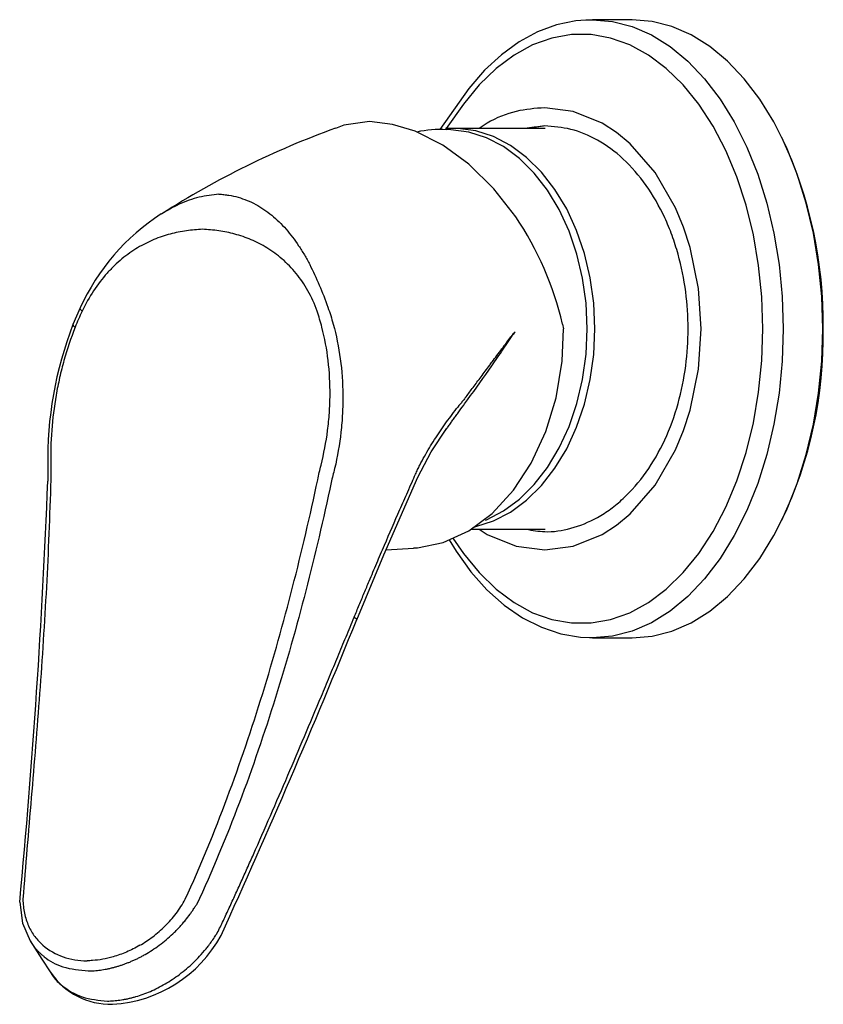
# Model space of a CAD drawing. Header units: millimetres. Extents: x 3811.49 to 3812.61, y 4795.07 to 4797.37.
# Tile 46 of 58: x 3812.3649 to 3812.4481, y 4796.3731 to 4796.475. Entities that reach past the tile are written whole.
import ezdxf

# ---------------------------------------------------------------- set-up
doc = ezdxf.new("R2010")
doc.units = ezdxf.units.MM
doc.layers.add('SANINDUSA', color=3, linetype='Continuous')

msp = doc.modelspace()

# ---------------------------------------------------------------- linework, layer by layer
at = {"layer": 'SANINDUSA'}
for p, q in [((3812.42355223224, 4796.475000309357), (3812.424219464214, 4796.475018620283)), ((3812.428313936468, 4796.475018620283), (3812.424219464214, 4796.475018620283)), ((3812.419302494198, 4796.463768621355), (3812.409780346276, 4796.463768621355)), ((3812.371169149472, 4796.445171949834), (3812.370422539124, 4796.443446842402)), ((3812.421090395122, 4796.44350559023), (3812.421199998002, 4796.443018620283)), ((3812.367821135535, 4796.428717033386), (3812.367816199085, 4796.427259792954)), ((3812.411620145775, 4796.42226861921), (3812.419302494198, 4796.42226861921)), ((3812.402837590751, 4796.420148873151), (3812.405671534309, 4796.420301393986)), ((3812.424219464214, 4796.411018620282), (3812.423912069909, 4796.411022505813)), ((3812.424219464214, 4796.411018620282), (3812.428313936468, 4796.411018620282))]:
    msp.add_line(p, q, dxfattribs=at)
at = {"layer": 'SANINDUSA', "flags": 128}
for points in [[(3812.423502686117, 4796.474959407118), (3812.422493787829, 4796.474904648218), (3812.420486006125, 4796.474481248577), (3812.41852089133, 4796.473750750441), (3812.416612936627, 4796.472718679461), (3812.414778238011, 4796.471391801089), (3812.413034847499, 4796.469780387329), (3812.411401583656, 4796.467899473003), (3812.408400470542, 4796.463650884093)], [(3812.424219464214, 4796.475018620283), (3812.426281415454, 4796.474843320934), (3812.428320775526, 4796.474319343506), (3812.430315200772, 4796.473452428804), (3812.432242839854, 4796.472252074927), (3812.434082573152, 4796.470731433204), (3812.435814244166, 4796.468907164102), (3812.437418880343, 4796.466799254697), (3812.438878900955, 4796.464430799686), (3812.440178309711, 4796.461827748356), (3812.441302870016, 4796.459018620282), (3812.442240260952, 4796.456034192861), (3812.442980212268, 4796.452907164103), (3812.443514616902, 4796.449671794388), (3812.443837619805, 4796.446363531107), (3812.443945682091, 4796.443018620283)], [(3812.448040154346, 4796.443018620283), (3812.44793209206, 4796.446363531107), (3812.447609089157, 4796.449671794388), (3812.447074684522, 4796.452907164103), (3812.446334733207, 4796.456034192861), (3812.445397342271, 4796.459018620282), (3812.444272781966, 4796.461827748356), (3812.44297337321, 4796.464430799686), (3812.441513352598, 4796.466799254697), (3812.43990871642, 4796.468907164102), (3812.438177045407, 4796.470731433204), (3812.436337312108, 4796.472252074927), (3812.434409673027, 4796.473452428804), (3812.432415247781, 4796.474319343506), (3812.430375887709, 4796.474843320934), (3812.428313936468, 4796.475018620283)], [(3812.441839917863, 4796.443018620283), (3812.441729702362, 4796.446316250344), (3812.441400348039, 4796.449575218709), (3812.440855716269, 4796.452757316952), (3812.440102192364, 4796.45582523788), (3812.439148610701, 4796.458743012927), (3812.438006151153, 4796.461476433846), (3812.436688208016, 4796.463993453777), (3812.435210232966, 4796.466264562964), (3812.433589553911, 4796.468263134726), (3812.431845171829, 4796.469965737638), (3812.429997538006, 4796.471352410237), (3812.42806831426, 4796.472406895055), (3812.426080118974, 4796.47311682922), (3812.424056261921, 4796.473473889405), (3812.422020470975, 4796.473473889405), (3812.419996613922, 4796.47311682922), (3812.418008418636, 4796.472406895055), (3812.41607919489, 4796.471352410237), (3812.414231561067, 4796.469965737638), (3812.412487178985, 4796.468263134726), (3812.41086649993, 4796.466264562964), (3812.409059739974, 4796.463739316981)], [(3812.412475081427, 4796.42226861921), (3812.413298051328, 4796.42173857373), (3812.416310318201, 4796.420513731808), (3812.419255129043, 4796.420131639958), (3812.422199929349, 4796.420513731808), (3812.425212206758, 4796.42173857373), (3812.426699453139, 4796.422696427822), (3812.428110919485, 4796.423862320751), (3812.430698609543, 4796.426835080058), (3812.432800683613, 4796.430494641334), (3812.433624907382, 4796.432490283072), (3812.434302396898, 4796.434594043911), (3812.435168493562, 4796.438854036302), (3812.435438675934, 4796.443018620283), (3812.435168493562, 4796.447183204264), (3812.434302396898, 4796.451443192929), (3812.433625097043, 4796.453546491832), (3812.432800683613, 4796.455542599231), (3812.430698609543, 4796.459202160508), (3812.428110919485, 4796.462174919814), (3812.426699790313, 4796.463340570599), (3812.425212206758, 4796.46429866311), (3812.422199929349, 4796.465523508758), (3812.419255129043, 4796.465905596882), (3812.419255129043, 4796.465905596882)], [(3812.401109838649, 4796.464463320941), (3812.398459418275, 4796.464088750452), (3812.397612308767, 4796.463744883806)], [(3812.416268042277, 4796.454596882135), (3812.41400530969, 4796.457511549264), (3812.411416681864, 4796.460059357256), (3812.408720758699, 4796.462027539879), (3812.40583958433, 4796.463473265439), (3812.403483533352, 4796.464182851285), (3812.401109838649, 4796.464463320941)], [(3812.424452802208, 4796.443018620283), (3812.424332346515, 4796.445672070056), (3812.423972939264, 4796.448281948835), (3812.423380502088, 4796.450805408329), (3812.422564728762, 4796.453201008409), (3812.42153906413, 4796.455429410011), (3812.420320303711, 4796.457454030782), (3812.418928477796, 4796.459241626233), (3812.417386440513, 4796.460762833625), (3812.415719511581, 4796.461992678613), (3812.413955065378, 4796.462910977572), (3812.412122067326, 4796.463502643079), (3812.410250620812, 4796.463757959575), (3812.408985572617, 4796.463738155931)], [(3812.423657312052, 4796.443018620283), (3812.423537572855, 4796.445656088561), (3812.423180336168, 4796.448250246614), (3812.4225914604, 4796.450758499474), (3812.421780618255, 4796.453139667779), (3812.420761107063, 4796.455354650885), (3812.41954970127, 4796.457367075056), (3812.418166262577, 4796.459143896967), (3812.416633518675, 4796.460655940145), (3812.414976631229, 4796.461878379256), (3812.413222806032, 4796.462791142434), (3812.411400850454, 4796.463379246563), (3812.409540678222, 4796.463633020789), (3812.409083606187, 4796.463643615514)], [(3812.405671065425, 4796.420343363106), (3812.406076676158, 4796.420330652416), (3812.408759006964, 4796.420890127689), (3812.411411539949, 4796.422113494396), (3812.413811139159, 4796.423897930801), (3812.416026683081, 4796.42629659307), (3812.417865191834, 4796.429097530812), (3812.419384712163, 4796.432393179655), (3812.420441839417, 4796.435871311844), (3812.421070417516, 4796.439673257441), (3812.421199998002, 4796.443018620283)], [(3812.40973875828, 4796.421341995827), (3812.41086649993, 4796.419772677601), (3812.412487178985, 4796.417774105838), (3812.414231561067, 4796.416071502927), (3812.41607919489, 4796.414684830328), (3812.418008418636, 4796.413630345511), (3812.419996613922, 4796.412920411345), (3812.422020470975, 4796.41256335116), (3812.424056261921, 4796.41256335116), (3812.426080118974, 4796.412920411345), (3812.42806831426, 4796.413630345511), (3812.429997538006, 4796.414684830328), (3812.431845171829, 4796.416071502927), (3812.433589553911, 4796.417774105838), (3812.435210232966, 4796.419772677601), (3812.436688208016, 4796.422043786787), (3812.438006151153, 4796.424560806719), (3812.439148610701, 4796.427294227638), (3812.440102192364, 4796.430212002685), (3812.440855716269, 4796.433279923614), (3812.441400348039, 4796.436462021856), (3812.441729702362, 4796.439720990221), (3812.441839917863, 4796.443018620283)], [(3812.412007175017, 4796.422508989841), (3812.412122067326, 4796.422534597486), (3812.413955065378, 4796.423126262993), (3812.415719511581, 4796.424044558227), (3812.417386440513, 4796.42527440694), (3812.418928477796, 4796.426795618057), (3812.420320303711, 4796.428583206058), (3812.42153906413, 4796.430607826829), (3812.422564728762, 4796.432836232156), (3812.423380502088, 4796.435231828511), (3812.423972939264, 4796.437755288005), (3812.424332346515, 4796.440365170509), (3812.424452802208, 4796.443018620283)], [(3812.413124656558, 4796.423205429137), (3812.413222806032, 4796.423246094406), (3812.414976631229, 4796.424158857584), (3812.416633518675, 4796.42538130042), (3812.418166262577, 4796.426893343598), (3812.41954970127, 4796.428670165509), (3812.420761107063, 4796.43068258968), (3812.421780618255, 4796.432897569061), (3812.4225914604, 4796.435278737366), (3812.423180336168, 4796.437786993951), (3812.423537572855, 4796.440381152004), (3812.423657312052, 4796.443018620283)], [(3812.443945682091, 4796.443018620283), (3812.443837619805, 4796.439673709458), (3812.443514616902, 4796.436365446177), (3812.442980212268, 4796.433130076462), (3812.442240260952, 4796.430003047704), (3812.441302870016, 4796.427018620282), (3812.440178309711, 4796.424209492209), (3812.438878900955, 4796.421606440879), (3812.437418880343, 4796.419237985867), (3812.435814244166, 4796.417130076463), (3812.434082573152, 4796.415305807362), (3812.432242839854, 4796.413785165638), (3812.430315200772, 4796.412584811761), (3812.428320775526, 4796.411717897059), (3812.426281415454, 4796.411193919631), (3812.424219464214, 4796.411018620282)], [(3812.428313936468, 4796.411018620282), (3812.430375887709, 4796.411193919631), (3812.432415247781, 4796.411717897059), (3812.434409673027, 4796.412584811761), (3812.436337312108, 4796.413785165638), (3812.438177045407, 4796.415305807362), (3812.43990871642, 4796.417130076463), (3812.441513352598, 4796.419237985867), (3812.44297337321, 4796.421606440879), (3812.444272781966, 4796.424209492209), (3812.445397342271, 4796.427018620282), (3812.446334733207, 4796.430003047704), (3812.447074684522, 4796.433130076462), (3812.447609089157, 4796.436365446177), (3812.44793209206, 4796.439673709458), (3812.448040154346, 4796.443018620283)], [(3812.406120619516, 4796.427667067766), (3812.407497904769, 4796.430283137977), (3812.409121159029, 4796.432732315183)], [(3812.39979455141, 4796.412906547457), (3812.402611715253, 4796.419631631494), (3812.406120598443, 4796.427667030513)], [(3812.409375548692, 4796.421174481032), (3812.410082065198, 4796.419981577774), (3812.411615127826, 4796.417868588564), (3812.413282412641, 4796.416004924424), (3812.415067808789, 4796.414412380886), (3812.416951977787, 4796.413110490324), (3812.418912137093, 4796.412115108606), (3812.420923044, 4796.411436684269), (3812.422959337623, 4796.411079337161), (3812.423889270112, 4796.411062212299)], [(3812.364905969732, 4796.383645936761), (3812.365190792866, 4796.381496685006), (3812.365976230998, 4796.379662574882)], [(3812.365976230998, 4796.379662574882), (3812.367184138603, 4796.377771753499), (3812.368076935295, 4796.376434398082)]]:
    msp.add_lwpolyline(points, dxfattribs=at)
at = {"layer": 'SANINDUSA'}
for centre, radius, start, end in [((3812.428545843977, 4796.378258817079), 0.09095155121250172, 109.8934426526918, 122.5358035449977), ((3812.408444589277, 4796.45223507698), 0.01141589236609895, 86.75217216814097, 102.3178734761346), ((3812.402628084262, 4796.443551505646), 0.04546647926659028, 359.3284551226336, 25.0935830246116), ((3812.39197925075, 4796.435729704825), 0.02285206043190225, 122.9404483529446, 155.5945897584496), ((3812.388983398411, 4796.436139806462), 0.03294106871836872, 12.92085372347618, 34.0769408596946), ((3812.406063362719, 4796.429557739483), 0.03825147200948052, 158.7093104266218, 181.2593541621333), ((3812.403656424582, 4796.44226319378), 0.04444143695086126, 334.6039499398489, 0.9739747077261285), ((3811.575115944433, 4796.458250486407), 0.7933058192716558, 354.6037813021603, 357.7611684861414), ((3811.617583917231, 4796.729448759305), 0.8438319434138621, 335.550981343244, 337.9680155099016), ((3812.373732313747, 4796.386754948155), 0.01368822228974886, 273.3153445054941, 331.3914943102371), ((3812.374312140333, 4796.380572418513), 0.007485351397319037, 213.8076758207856, 271.5082853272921)]:
    msp.add_arc(centre, radius, start, end, dxfattribs=at)
for points, knots in [([(3812.419255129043, 4796.465905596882), (3812.41826954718, 4796.465827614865), (3812.416239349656, 4796.465666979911), (3812.413965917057, 4796.464760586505), (3812.412747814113, 4796.463950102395), (3812.412475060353, 4796.463768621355)], [0, 0, 0, 0, 0.4227077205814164, 0.8707345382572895, 1, 1, 1, 1]), ([(3812.417328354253, 4796.42226861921), (3812.417969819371, 4796.4221555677), (3812.419510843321, 4796.421883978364), (3812.422027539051, 4796.422277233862), (3812.424312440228, 4796.423188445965), (3812.426097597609, 4796.424340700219), (3812.427843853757, 4796.42578255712), (3812.429830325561, 4796.428063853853), (3812.431758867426, 4796.431421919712), (3812.433137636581, 4796.43518557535), (3812.433933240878, 4796.439099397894), (3812.434187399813, 4796.443018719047), (3812.433933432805, 4796.446937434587), (3812.433275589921, 4796.450171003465), (3812.432462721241, 4796.452695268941), (3812.431442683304, 4796.455165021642), (3812.42982980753, 4796.457973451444), (3812.427455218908, 4796.460704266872), (3812.42479393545, 4796.46264181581), (3812.422026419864, 4796.463810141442), (3812.420160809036, 4796.463950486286), (3812.419255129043, 4796.464018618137)], [0, 0, 0, 0, 0.03987980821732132, 0.09580527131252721, 0.1550807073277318, 0.1859939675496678, 0.216899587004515, 0.2799495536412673, 0.3429993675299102, 0.4047391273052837, 0.4640144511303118, 0.5199399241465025, 0.5758653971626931, 0.6351406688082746, 0.6660540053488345, 0.6969597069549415, 0.7600095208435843, 0.8230594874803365, 0.8847991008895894, 0.944074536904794, 1, 1, 1, 1]), ([(3812.385536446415, 4796.456954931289), (3812.384850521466, 4796.456878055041), (3812.383486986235, 4796.456725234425), (3812.381478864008, 4796.456013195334), (3812.380218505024, 4796.455277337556), (3812.379630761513, 4796.45493418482)], [0, 0, 0, 0, 0.3507413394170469, 0.6972310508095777, 0.9999999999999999, 0.9999999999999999, 0.9999999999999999, 0.9999999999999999]), ([(3812.385536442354, 4796.456954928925), (3812.385626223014, 4796.456950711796), (3812.385710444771, 4796.456945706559), (3812.385880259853, 4796.456933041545), (3812.386133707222, 4796.45691047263), (3812.386383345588, 4796.456877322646), (3812.386877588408, 4796.456797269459), (3812.387200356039, 4796.456725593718), (3812.388148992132, 4796.456458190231), (3812.388755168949, 4796.45621016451), (3812.389919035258, 4796.455585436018), (3812.390479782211, 4796.455206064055), (3812.391525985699, 4796.454346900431), (3812.392015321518, 4796.453865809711), (3812.392937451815, 4796.452812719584), (3812.393369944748, 4796.452240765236), (3812.393985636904, 4796.451315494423), (3812.394184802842, 4796.450996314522), (3812.394566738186, 4796.45034443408), (3812.394750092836, 4796.4500111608), (3812.395280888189, 4796.448990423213), (3812.395609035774, 4796.448281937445), (3812.396231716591, 4796.446807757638), (3812.396526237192, 4796.446041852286), (3812.396812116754, 4796.445241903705)], [0, 0, 0, 0, 0.015625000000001, 0.015625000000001, 0.031250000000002, 0.06250000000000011, 0.06250000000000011, 0.125, 0.125, 0.2499999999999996, 0.2499999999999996, 0.374999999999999, 0.374999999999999, 0.4999999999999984, 0.4999999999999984, 0.6249999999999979, 0.6249999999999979, 0.6874999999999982, 0.6874999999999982, 0.7499999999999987, 0.7499999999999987, 0.8749999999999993, 0.8749999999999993, 1, 1, 1, 1]), ([(3812.383833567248, 4796.453321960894), (3812.383271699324, 4796.453293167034), (3812.382716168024, 4796.453241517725), (3812.381604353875, 4796.453080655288), (3812.381048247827, 4796.45297120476), (3812.379928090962, 4796.452675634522), (3812.379363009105, 4796.452488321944), (3812.378229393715, 4796.452015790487), (3812.377669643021, 4796.451736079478), (3812.376567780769, 4796.451076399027), (3812.376025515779, 4796.450696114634), (3812.375230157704, 4796.450038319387), (3812.374968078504, 4796.449804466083), (3812.374451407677, 4796.449305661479), (3812.374197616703, 4796.449041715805), (3812.373458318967, 4796.448213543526), (3812.37299234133, 4796.447610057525), (3812.372126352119, 4796.446299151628), (3812.371726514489, 4796.445591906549), (3812.371368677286, 4796.444834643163)], [0, 0, 0, 0, 0.1250000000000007, 0.1250000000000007, 0.2500000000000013, 0.2500000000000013, 0.375000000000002, 0.375000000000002, 0.5000000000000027, 0.5000000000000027, 0.6250000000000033, 0.6250000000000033, 0.6875000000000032, 0.6875000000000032, 0.7500000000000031, 0.7500000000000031, 0.8750000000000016, 0.8750000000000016, 1, 1, 1, 1]), ([(3812.395694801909, 4796.444834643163), (3812.395434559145, 4796.4455914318), (3812.395114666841, 4796.44629702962), (3812.394382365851, 4796.447602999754), (3812.393970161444, 4796.448203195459), (3812.393298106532, 4796.449025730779), (3812.393065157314, 4796.449286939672), (3812.392583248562, 4796.449784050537), (3812.392333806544, 4796.450020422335), (3812.391570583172, 4796.450685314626), (3812.391044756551, 4796.451066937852), (3812.389970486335, 4796.451727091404), (3812.38942267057, 4796.452005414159), (3812.388311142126, 4796.452474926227), (3812.387744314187, 4796.452667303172), (3812.386622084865, 4796.452968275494), (3812.386064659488, 4796.453079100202), (3812.384951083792, 4796.453241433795), (3812.384395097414, 4796.453293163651), (3812.383833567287, 4796.453321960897)], [0, 0, 0, 0, 0.1249999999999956, 0.1249999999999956, 0.2499999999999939, 0.2499999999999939, 0.3124999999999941, 0.3124999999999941, 0.3749999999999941, 0.3749999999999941, 0.4999999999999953, 0.4999999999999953, 0.6249999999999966, 0.6249999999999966, 0.7499999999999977, 0.7499999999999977, 0.8749999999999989, 0.8749999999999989, 1, 1, 1, 1]), ([(3812.371368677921, 4796.444834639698), (3812.371315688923, 4796.444884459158), (3812.371206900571, 4796.444986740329), (3812.371144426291, 4796.445103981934), (3812.371170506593, 4796.445149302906), (3812.371180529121, 4796.445166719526)], [0, 0, 0, 0, 0.3689636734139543, 0.7574959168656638, 0.9999999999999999, 0.9999999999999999, 0.9999999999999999, 0.9999999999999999]), ([(3812.370437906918, 4796.44344091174), (3812.370429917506, 4796.443423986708), (3812.370412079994, 4796.443386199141), (3812.370492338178, 4796.443289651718), (3812.370596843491, 4796.443212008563), (3812.370647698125, 4796.443174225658)], [0, 0, 0, 0, 0.2940270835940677, 0.6564577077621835, 0.9999999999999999, 0.9999999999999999, 0.9999999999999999, 0.9999999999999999]), ([(3812.397361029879, 4796.443505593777), (3812.397686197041, 4796.442330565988), (3812.39792938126, 4796.441128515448), (3812.398261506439, 4796.438676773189), (3812.398350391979, 4796.437426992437), (3812.398367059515, 4796.435518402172), (3812.398352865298, 4796.434874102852), (3812.398285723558, 4796.433593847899), (3812.398232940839, 4796.432956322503), (3812.398018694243, 4796.431051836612), (3812.397801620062, 4796.429792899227), (3812.39751119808, 4796.428546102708)], [0, 0, 0, 0, 0.2500000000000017, 0.2500000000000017, 0.5000000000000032, 0.5000000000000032, 0.6250000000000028, 0.6250000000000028, 0.7500000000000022, 0.7500000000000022, 1, 1, 1, 1]), ([(3812.370647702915, 4796.443174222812), (3812.370202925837, 4796.442061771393), (3812.369818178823, 4796.440917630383), (3812.369325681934, 4796.439157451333), (3812.369175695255, 4796.438563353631), (3812.368904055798, 4796.437360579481), (3812.368782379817, 4796.436750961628), (3812.368465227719, 4796.434930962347), (3812.368314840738, 4796.433719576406), (3812.368130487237, 4796.431302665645), (3812.368096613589, 4796.430095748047), (3812.368122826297, 4796.428897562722)], [0, 0, 0, 0, 0.2500000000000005, 0.2500000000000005, 0.3750000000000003, 0.3750000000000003, 0.5000000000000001, 0.5000000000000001, 0.75, 0.75, 1, 1, 1, 1]), ([(3812.396100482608, 4796.428897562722), (3812.396397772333, 4796.430086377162), (3812.396625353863, 4796.431286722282), (3812.396860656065, 4796.433102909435), (3812.396921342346, 4796.433710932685), (3812.397006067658, 4796.434932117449), (3812.397029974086, 4796.435546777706), (3812.397044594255, 4796.437367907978), (3812.396979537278, 4796.438560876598), (3812.396700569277, 4796.440902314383), (3812.396486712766, 4796.442050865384), (3812.396193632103, 4796.443174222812)], [0, 0, 0, 0, 0.2500000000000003, 0.2500000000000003, 0.3750000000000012, 0.3750000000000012, 0.500000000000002, 0.500000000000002, 0.750000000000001, 0.750000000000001, 1, 1, 1, 1]), ([(3812.411268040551, 4796.435659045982), (3812.41212546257, 4796.43684192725), (3812.412961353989, 4796.438011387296), (3812.414175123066, 4796.439754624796), (3812.41457326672, 4796.440334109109), (3812.415157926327, 4796.441199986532), (3812.415350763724, 4796.441488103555), (3812.415638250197, 4796.441917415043), (3812.415733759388, 4796.442060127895), (3812.415877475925, 4796.442271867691), (3812.415925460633, 4796.44234205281), (3812.416022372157, 4796.442480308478), (3812.416071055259, 4796.442549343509), (3812.416122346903, 4796.442612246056)], [0, 0, 0, 0, 0.5000000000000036, 0.5000000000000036, 0.7500000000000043, 0.7500000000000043, 0.875000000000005, 0.875000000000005, 0.9375000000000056, 0.9375000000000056, 0.9687500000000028, 0.9687500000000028, 1, 1, 1, 1]), ([(3812.415340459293, 4796.441638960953), (3812.415478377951, 4796.441824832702), (3812.415685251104, 4796.442103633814), (3812.415921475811, 4796.44241189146), (3812.416041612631, 4796.442557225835), (3812.416101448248, 4796.442624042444), (3812.416143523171, 4796.442663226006), (3812.416171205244, 4796.442687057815), (3812.416190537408, 4796.442693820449), (3812.416198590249, 4796.442696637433)], [0, 0, 0, 0, 0.4999953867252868, 0.7499755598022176, 0.8473464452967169, 0.9165916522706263, 0.9499247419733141, 0.9791410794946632, 1, 1, 1, 1]), ([(3812.413827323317, 4796.439603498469), (3812.413988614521, 4796.439819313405), (3812.41432387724, 4796.440267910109), (3812.414654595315, 4796.440713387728), (3812.414826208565, 4796.440944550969)], [0, 0, 0, 0, 0.4810889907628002, 1, 1, 1, 1]), ([(3812.411840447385, 4796.43694460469), (3812.411975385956, 4796.437125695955), (3812.412251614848, 4796.437496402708), (3812.412673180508, 4796.438060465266), (3812.413111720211, 4796.43864675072), (3812.413408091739, 4796.439042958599), (3812.413559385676, 4796.439245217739)], [0, 0, 0, 0, 0.2335311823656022, 0.4780550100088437, 0.7335536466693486, 1, 1, 1, 1]), ([(3812.411129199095, 4796.435986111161), (3812.411246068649, 4796.436144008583), (3812.411483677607, 4796.436465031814), (3812.411720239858, 4796.436783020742), (3812.411840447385, 4796.43694460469)], [0, 0, 0, 0, 0.4918566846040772, 1, 1, 1, 1]), ([(3812.411129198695, 4796.435986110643), (3812.411087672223, 4796.435934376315), (3812.411004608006, 4796.435830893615), (3812.410837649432, 4796.435626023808), (3812.410547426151, 4796.435265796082), (3812.410299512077, 4796.434959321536), (3812.410134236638, 4796.434755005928)], [0, 0, 0, 0, 0.124982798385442, 0.2499995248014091, 0.5000015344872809, 1, 1, 1, 1]), ([(3812.410280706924, 4796.434319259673), (3812.410477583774, 4796.434584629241), (3812.410808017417, 4796.435030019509), (3812.411135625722, 4796.435477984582), (3812.411268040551, 4796.435659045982)], [0, 0, 0, 0, 0.5958135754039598, 1, 1, 1, 1]), ([(3812.405884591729, 4796.427967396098), (3812.405956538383, 4796.428125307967), (3812.406100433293, 4796.428441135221), (3812.406404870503, 4796.429059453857), (3812.40696487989, 4796.430117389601), (3812.407657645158, 4796.431263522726), (3812.408391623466, 4796.432371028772), (3812.408952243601, 4796.433172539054), (3812.409536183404, 4796.433972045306), (3812.409930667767, 4796.43448849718), (3812.410134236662, 4796.434755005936)], [0, 0, 0, 0, 0.0625040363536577, 0.1250094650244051, 0.2500084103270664, 0.4999642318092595, 0.6218971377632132, 0.7499780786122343, 0.8709792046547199, 1, 1, 1, 1]), ([(3812.368118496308, 4796.427397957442), (3812.368016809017, 4796.423662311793), (3812.367863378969, 4796.419949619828), (3812.367471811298, 4796.412573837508), (3812.367233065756, 4796.408909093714), (3812.366699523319, 4796.401641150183), (3812.366403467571, 4796.398039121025), (3812.365806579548, 4796.390926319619), (3812.365502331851, 4796.387415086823), (3812.365243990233, 4796.383969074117)], [0, 0, 0, 0, 0.25, 0.25, 0.5, 0.5, 0.75, 0.75, 1, 1, 1, 1]), ([(3812.382052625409, 4796.383969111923), (3812.383632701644, 4796.387415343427), (3812.3850675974, 4796.390923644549), (3812.387721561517, 4796.398032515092), (3812.388938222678, 4796.401634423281), (3812.391184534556, 4796.40889994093), (3812.392214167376, 4796.412566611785), (3812.394106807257, 4796.419948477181), (3812.394969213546, 4796.423662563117), (3812.395755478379, 4796.427397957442)], [0, 0, 0, 0, 0.25, 0.25, 0.5, 0.5, 0.75, 0.75, 1, 1, 1, 1]), ([(3812.397147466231, 4796.427105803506), (3812.396352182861, 4796.423348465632), (3812.395479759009, 4796.419612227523), (3812.393563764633, 4796.412185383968), (3812.392520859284, 4796.408495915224), (3812.390242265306, 4796.401183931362), (3812.389006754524, 4796.397558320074), (3812.386304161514, 4796.390400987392), (3812.384839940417, 4796.386867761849), (3812.383219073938, 4796.38339621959)], [0, 0, 0, 0, 0.2499999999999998, 0.2499999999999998, 0.4999999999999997, 0.4999999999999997, 0.7499999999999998, 0.7499999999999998, 1, 1, 1, 1]), ([(3812.399531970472, 4796.413167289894), (3812.399705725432, 4796.41358727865), (3812.400051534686, 4796.41442314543), (3812.40056953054, 4796.415667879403), (3812.401173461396, 4796.417109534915), (3812.401869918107, 4796.418757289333), (3812.402924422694, 4796.421228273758), (3812.403991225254, 4796.423691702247), (3812.404950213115, 4796.425866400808), (3812.405490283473, 4796.427088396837), (3812.405763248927, 4796.427696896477), (3812.405884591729, 4796.427967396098)], [0, 0, 0, 0, 0.08419006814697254, 0.1675561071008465, 0.2499997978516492, 0.3742949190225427, 0.5000005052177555, 0.7499991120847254, 0.8749992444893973, 0.9444327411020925, 1, 1, 1, 1]), ([(3812.385357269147, 4796.380478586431), (3812.385587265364, 4796.380894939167), (3812.385995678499, 4796.381766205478), (3812.386606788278, 4796.383086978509), (3812.387223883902, 4796.384432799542), (3812.387846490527, 4796.385803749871), (3812.388474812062, 4796.387199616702), (3812.389486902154, 4796.38946706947), (3812.390893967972, 4796.39266681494), (3812.392647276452, 4796.396729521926), (3812.394402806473, 4796.400857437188), (3812.395833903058, 4796.404262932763), (3812.396985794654, 4796.407022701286), (3812.397837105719, 4796.409069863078), (3812.398687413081, 4796.411123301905), (3812.399250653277, 4796.412486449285), (3812.399531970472, 4796.413167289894)], [0, 0, 0, 0, 0.03984735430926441, 0.08042081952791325, 0.1217234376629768, 0.163755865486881, 0.2065163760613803, 0.2500008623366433, 0.3719761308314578, 0.4999991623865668, 0.6222181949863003, 0.7499990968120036, 0.8118428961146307, 0.8749994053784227, 0.9375669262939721, 1, 1, 1, 1]), ([(3812.399531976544, 4796.413167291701), (3812.399604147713, 4796.413117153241), (3812.399748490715, 4796.413016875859), (3812.399820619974, 4796.412928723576), (3812.399791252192, 4796.412911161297), (3812.39978875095, 4796.412909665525)], [0, 0, 0, 0, 0.4777582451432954, 0.9555208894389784, 1, 1, 1, 1]), ([(3812.365244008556, 4796.383969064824), (3812.365247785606, 4796.38345598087), (3812.365301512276, 4796.382968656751), (3812.365499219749, 4796.38204348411), (3812.365645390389, 4796.381602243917), (3812.366010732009, 4796.380796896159), (3812.36622908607, 4796.380431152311), (3812.366604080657, 4796.379930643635), (3812.366737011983, 4796.379772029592), (3812.367017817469, 4796.379470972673), (3812.367165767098, 4796.379328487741), (3812.367930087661, 4796.378663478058), (3812.368628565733, 4796.378275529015), (3812.369784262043, 4796.37787554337), (3812.370187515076, 4796.377773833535), (3812.371014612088, 4796.377634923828), (3812.371440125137, 4796.377597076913), (3812.371877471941, 4796.377590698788)], [0, 0, 0, 0, 0.1250000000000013, 0.1250000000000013, 0.2500000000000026, 0.2500000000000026, 0.3750000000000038, 0.3750000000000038, 0.4375000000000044, 0.4375000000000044, 0.5000000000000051, 0.5000000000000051, 0.7500000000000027, 0.7500000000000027, 0.8750000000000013, 0.8750000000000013, 1, 1, 1, 1]), ([(3812.371999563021, 4796.376540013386), (3812.372103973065, 4796.376542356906), (3812.372312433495, 4796.376547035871), (3812.372628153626, 4796.376566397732), (3812.372945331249, 4796.376594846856), (3812.373264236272, 4796.376633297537), (3812.373584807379, 4796.376681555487), (3812.373907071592, 4796.376739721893), (3812.374231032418, 4796.376807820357), (3812.374556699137, 4796.376885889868), (3812.374884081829, 4796.376973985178), (3812.375213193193, 4796.377072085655), (3812.375544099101, 4796.377180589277), (3812.375876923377, 4796.377299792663), (3812.376211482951, 4796.37742992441), (3812.376547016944, 4796.377570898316), (3812.376882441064, 4796.377722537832), (3812.377216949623, 4796.377884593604), (3812.377550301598, 4796.378057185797), (3812.378019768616, 4796.37831633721), (3812.378624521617, 4796.378684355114), (3812.379357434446, 4796.379191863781), (3812.380075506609, 4796.379757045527), (3812.380655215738, 4796.380276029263), (3812.381104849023, 4796.380718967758), (3812.381435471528, 4796.381064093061), (3812.381757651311, 4796.381423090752), (3812.382130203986, 4796.38187095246), (3812.382462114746, 4796.382305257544), (3812.382725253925, 4796.382680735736), (3812.382874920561, 4796.382903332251), (3812.382991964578, 4796.383079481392), (3812.383100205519, 4796.383243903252), (3812.383169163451, 4796.383348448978), (3812.383202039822, 4796.383398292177)], [0, 0, 0, 0, 0.02791863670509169, 0.05574110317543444, 0.08348396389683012, 0.1111641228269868, 0.1387987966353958, 0.1664054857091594, 0.1940019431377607, 0.2216061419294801, 0.2492362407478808, 0.2769106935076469, 0.3046503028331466, 0.3324770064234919, 0.3604323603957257, 0.3884634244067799, 0.4164523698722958, 0.4443636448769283, 0.4722188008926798, 0.5000419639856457, 0.5623818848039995, 0.6250263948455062, 0.6876081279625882, 0.7500037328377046, 0.7812397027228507, 0.8125040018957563, 0.8436770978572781, 0.8750046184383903, 0.9249925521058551, 0.9483275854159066, 0.9625041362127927, 0.9761171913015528, 0.9886136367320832, 1, 1, 1, 1]), ([(3812.377342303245, 4796.379193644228), (3812.377796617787, 4796.379457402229), (3812.378244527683, 4796.379754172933), (3812.379122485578, 4796.380421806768), (3812.379553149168, 4796.380793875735), (3812.380361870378, 4796.381595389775), (3812.380743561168, 4796.382027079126), (3812.381274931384, 4796.382726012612), (3812.38144501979, 4796.382967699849), (3812.381764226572, 4796.383460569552), (3812.381913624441, 4796.383712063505), (3812.382052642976, 4796.383969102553)], [0, 0, 0, 0, 0.2500000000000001, 0.2500000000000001, 0.5000000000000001, 0.5000000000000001, 0.7500000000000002, 0.7500000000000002, 0.8750000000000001, 0.8750000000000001, 1, 1, 1, 1]), ([(3812.373992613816, 4796.373419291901), (3812.374096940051, 4796.373422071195), (3812.37430617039, 4796.373427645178), (3812.374624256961, 4796.373448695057), (3812.374946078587, 4796.373479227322), (3812.37527141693, 4796.373520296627), (3812.375599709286, 4796.373571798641), (3812.375930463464, 4796.373633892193), (3812.376263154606, 4796.373706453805), (3812.376597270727, 4796.373789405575), (3812.377317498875, 4796.37398988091), (3812.378442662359, 4796.374394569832), (3812.379707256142, 4796.375031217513), (3812.380713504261, 4796.375655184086), (3812.381702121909, 4796.376352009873), (3812.382652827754, 4796.37715587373), (3812.383560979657, 4796.378076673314), (3812.38408711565, 4796.378683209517), (3812.384508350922, 4796.379219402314), (3812.384825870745, 4796.37965376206), (3812.385116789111, 4796.380085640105), (3812.385290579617, 4796.380369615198), (3812.385357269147, 4796.380478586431)], [0, 0, 0, 0, 0.0274349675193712, 0.0550218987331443, 0.08273250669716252, 0.110540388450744, 0.1384209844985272, 0.166347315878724, 0.1942885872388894, 0.2222152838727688, 0.2500995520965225, 0.3740874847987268, 0.5000372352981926, 0.5619115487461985, 0.6250612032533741, 0.7499642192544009, 0.808921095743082, 0.8749656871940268, 0.9024567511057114, 0.9375295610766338, 0.9760278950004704, 1, 1, 1, 1]), ([(3812.365976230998, 4796.379662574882), (3812.36616809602, 4796.379396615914), (3812.366332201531, 4796.37909335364), (3812.366627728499, 4796.37877114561), (3812.366889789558, 4796.378497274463), (3812.36702694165, 4796.378367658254), (3812.367096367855, 4796.378304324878), (3812.367131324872, 4796.378273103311), (3812.367148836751, 4796.378257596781), (3812.367157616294, 4796.378249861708), (3812.367162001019, 4796.378246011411), (3812.367164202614, 4796.378244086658), (3812.367165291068, 4796.378243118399), (3812.36716585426, 4796.37824263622), (3812.367166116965, 4796.378242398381), (3812.367166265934, 4796.378242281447), (3812.367166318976, 4796.378242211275), (3812.367166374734, 4796.378242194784), (3812.367166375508, 4796.378242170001), (3812.367166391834, 4796.378242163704), (3812.367169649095, 4796.378235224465), (3812.367292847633, 4796.37814899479), (3812.367846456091, 4796.377630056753), (3812.369463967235, 4796.37678237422), (3812.371112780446, 4796.376624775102), (3812.37199956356, 4796.376540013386)], [0, 0, 0, 0, 0.04748466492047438, 0.1427249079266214, 0.1905487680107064, 0.2144345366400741, 0.2263523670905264, 0.2323056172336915, 0.2352798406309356, 0.2367664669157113, 0.2375108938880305, 0.237882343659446, 0.2380673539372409, 0.2381604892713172, 0.2382078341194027, 0.2382307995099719, 0.2382422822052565, 0.2382486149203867, 0.2382506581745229, 0.2382522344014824, 0.2382539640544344, 0.2438203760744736, 0.2920039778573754, 0.6192176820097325, 1, 1, 1, 1]), ([(3812.377342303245, 4796.379193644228), (3812.376888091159, 4796.378929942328), (3812.376426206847, 4796.378699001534), (3812.375495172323, 4796.378301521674), (3812.375032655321, 4796.378137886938), (3812.374574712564, 4796.378006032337)], [0, 0, 0, 0, 0.5, 0.5, 1, 1, 1, 1]), ([(3812.368076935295, 4796.376434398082), (3812.368138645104, 4796.376322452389), (3812.368423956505, 4796.375804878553), (3812.369456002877, 4796.37481194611), (3812.37129786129, 4796.373688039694), (3812.373096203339, 4796.373508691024), (3812.373992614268, 4796.373419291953)], [0, 0, 0, 0, 0.0529082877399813, 0.2446181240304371, 0.6234684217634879, 1, 1, 1, 1])]:
    msp.add_open_spline(points, degree=3, knots=knots, dxfattribs=at)
for points, degree in [([(3812.419255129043, 4796.464018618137), (3812.417328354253, 4796.463768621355)], 1), ([(3812.379630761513, 4796.45493418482), (3812.379501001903, 4796.454863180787)], 1), ([(3812.371368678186, 4796.444834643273), (3812.371112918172, 4796.444290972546), (3812.370872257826, 4796.443735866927), (3812.370647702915, 4796.443174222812)], 3), ([(3812.396193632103, 4796.443174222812), (3812.396047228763, 4796.443735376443), (3812.395880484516, 4796.444291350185), (3812.39569480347, 4796.444834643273)], 3), ([(3812.396812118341, 4796.445241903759), (3812.397015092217, 4796.444673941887), (3812.397198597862, 4796.444092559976), (3812.397361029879, 4796.443505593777)], 3), ([(3812.416122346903, 4796.442612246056), (3812.416141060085, 4796.442635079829), (3812.416160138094, 4796.442657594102), (3812.416180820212, 4796.442674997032)], 3), ([(3812.414826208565, 4796.440944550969), (3812.414899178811, 4796.44104276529), (3812.414971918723, 4796.441140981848), (3812.415044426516, 4796.441239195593)], 3), ([(3812.415044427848, 4796.441239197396), (3812.415123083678, 4796.441345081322), (3812.415201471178, 4796.441450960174), (3812.415279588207, 4796.441556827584)], 3), ([(3812.415279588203, 4796.44155682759), (3812.415299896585, 4796.441584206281), (3812.41532018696, 4796.441611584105), (3812.415340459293, 4796.441638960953)], 3), ([(3812.413559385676, 4796.439245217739), (3812.413649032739, 4796.439364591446), (3812.413738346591, 4796.439484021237), (3812.413827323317, 4796.439603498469)], 3), ([(3812.40922880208, 4796.432846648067), (3812.410280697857, 4796.434319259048)], 1), ([(3812.408537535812, 4796.43187890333), (3812.40922880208, 4796.432846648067)], 1), ([(3812.368122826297, 4796.428897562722), (3812.368133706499, 4796.428400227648), (3812.368132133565, 4796.427898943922), (3812.368118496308, 4796.427397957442)], 3), ([(3812.395755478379, 4796.427397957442), (3812.395860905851, 4796.427898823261), (3812.395975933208, 4796.428399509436), (3812.396100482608, 4796.428897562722)], 3), ([(3812.39751119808, 4796.428546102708), (3812.397381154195, 4796.428067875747), (3812.397259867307, 4796.427586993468), (3812.39714746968, 4796.427105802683)], 3), ([(3812.372442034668, 4796.377616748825), (3812.372253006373, 4796.377602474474), (3812.372064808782, 4796.377593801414), (3812.371877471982, 4796.377590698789)], 3), ([(3812.374574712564, 4796.378006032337), (3812.373853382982, 4796.37779839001), (3812.373141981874, 4796.377669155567), (3812.372442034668, 4796.377616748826)], 3)]:
    msp.add_open_spline(points, degree=degree, dxfattribs=at)

doc.saveas('drawing.dxf')
